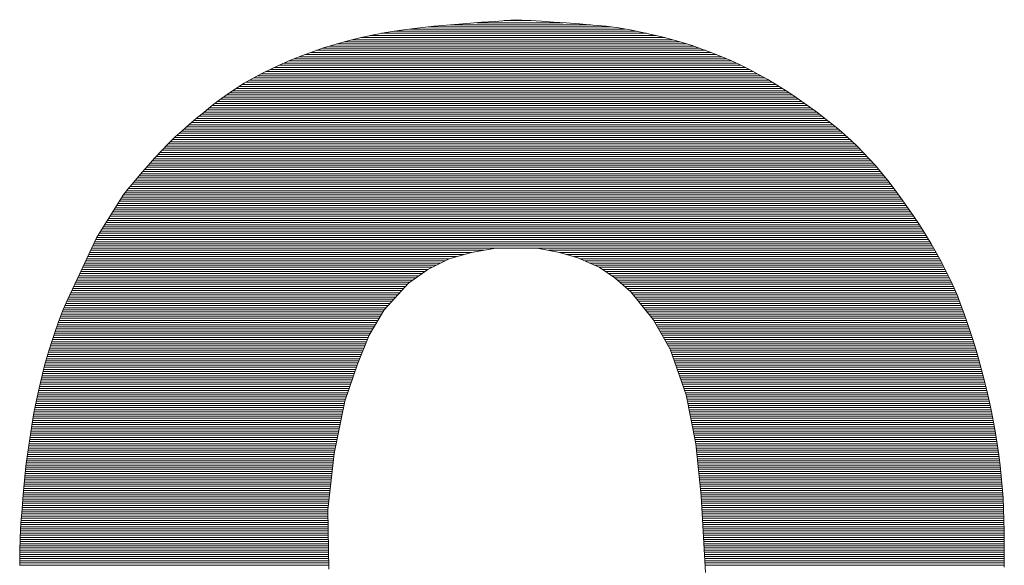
# Paper-space layout 'A4_1_100' of a CAD drawing. Extents: x -5 to 210, y -5 to 292.
# Tile 19 of 30: x 54.78 to 57.51, y 29.77 to 31.29. Entities that reach past the tile are written whole.
import ezdxf

# ---------------------------------------------------------------- set-up
doc = ezdxf.new("R2010")
doc.units = 0
doc.layers.get('0').update_dxf_attribs({"lineweight": 0})
doc.layers.add('B_TXT_PLK_GRD', color=7, linetype='Continuous', lineweight=0)

# ---------------------------------------------------------------- blocks, each defined once
blk = doc.blocks.new('LOGO_MAINOVA_S')
at = {"color": 170, "linetype": 'Continuous'}
for p, q in [((39.1869, 7.8115), (39.2687, 7.821)), ((39.2414, 7.8178), (40.1411, 7.8178)), ((39.2687, 7.821), (39.3515, 7.8283)), ((39.3515, 7.8283), (39.4312, 7.8346)), ((39.3515, 7.8283), (40.0425, 7.8283)), ((39.4312, 7.8346), (39.5046, 7.8409)), ((39.4805, 7.8388), (39.9062, 7.8388)), ((39.5046, 7.8409), (39.5717, 7.8451)), ((39.5717, 7.8451), (39.6273, 7.8503)), ((39.6157, 7.8493), (39.7479, 7.8493)), ((39.6273, 7.8503), (39.6703, 7.8535)), ((39.6703, 7.8535), (39.7038, 7.8514)), ((39.7038, 7.8514), (39.7479, 7.8493)), ((39.7479, 7.8493), (39.8003, 7.8461)), ((39.8003, 7.8461), (39.859, 7.8419)), ((39.859, 7.8419), (39.9219, 7.8377)), ((39.9219, 7.8377), (39.9869, 7.8336)), ((39.9869, 7.8336), (40.053, 7.8273)), ((40.053, 7.8273), (40.118, 7.821)), ((40.118, 7.821), (40.1799, 7.8126)), ((38.9048, 7.7643), (38.9656, 7.778)), ((38.909, 7.7654), (40.4085, 7.7654)), ((38.9562, 7.7759), (40.3644, 7.7759)), ((38.9656, 7.778), (39.0327, 7.7906)), ((39.0107, 7.7864), (40.3172, 7.7864)), ((39.0327, 7.7906), (39.1082, 7.8021)), ((39.0736, 7.7969), (40.268, 7.7969)), ((39.1082, 7.8021), (39.1869, 7.8115)), ((39.1523, 7.8073), (40.2113, 7.8073)), ((40.1799, 7.8126), (40.2365, 7.8031)), ((40.2365, 7.8031), (40.2889, 7.7927)), ((40.2889, 7.7927), (40.3414, 7.7811)), ((40.3414, 7.7811), (40.3927, 7.7696)), ((40.3927, 7.7696), (40.4431, 7.756)), ((38.6762, 7.6972), (38.7307, 7.7161)), ((38.7307, 7.7161), (38.7874, 7.7329)), ((38.7559, 7.7235), (40.549, 7.7235)), ((38.7874, 7.7329), (38.845, 7.7497)), ((38.7905, 7.7339), (40.5165, 7.7339)), ((38.8272, 7.7444), (40.4829, 7.7444)), ((38.845, 7.7497), (38.9048, 7.7643)), ((38.866, 7.7549), (40.4462, 7.7549)), ((40.4431, 7.756), (40.4934, 7.7413)), ((40.4934, 7.7413), (40.5427, 7.7255)), ((40.5427, 7.7255), (40.5909, 7.7088)), ((38.5713, 7.6574), (38.6227, 7.6773)), ((38.607, 7.671), (40.6884, 7.671)), ((38.6227, 7.6773), (38.6762, 7.6972)), ((38.6343, 7.6815), (40.6633, 7.6815)), ((38.6626, 7.692), (40.636, 7.692)), ((38.6909, 7.7025), (40.6077, 7.7025)), ((38.7213, 7.713), (40.5794, 7.713)), ((40.5909, 7.7088), (40.6392, 7.6909)), ((40.6392, 7.6909), (40.6863, 7.6721)), ((40.6863, 7.6721), (40.7335, 7.6521)), ((38.4728, 7.6133), (38.521, 7.6354)), ((38.5074, 7.6291), (40.7828, 7.6291)), ((38.521, 7.6354), (38.5713, 7.6574)), ((38.5304, 7.6396), (40.7608, 7.6396)), ((38.5546, 7.65), (40.7377, 7.65)), ((38.5797, 7.6605), (40.7136, 7.6605)), ((40.7335, 7.6521), (40.7786, 7.6312)), ((40.7786, 7.6312), (40.8248, 7.6081)), ((38.3795, 7.5651), (38.4245, 7.5892)), ((38.4015, 7.5766), (40.8835, 7.5766)), ((38.4203, 7.5871), (40.8635, 7.5871)), ((38.4245, 7.5892), (38.4728, 7.6133)), ((38.4413, 7.5976), (40.8447, 7.5976)), ((38.4623, 7.6081), (40.8248, 7.6081)), ((38.4843, 7.6186), (40.8038, 7.6186)), ((40.8248, 7.6081), (40.8698, 7.584)), ((40.8698, 7.584), (40.9149, 7.5588)), ((38.2924, 7.5127), (38.3344, 7.5399)), ((38.3102, 7.5242), (40.9716, 7.5242)), ((38.326, 7.5347), (40.9548, 7.5347)), ((38.3344, 7.5399), (38.3795, 7.5651)), ((38.3438, 7.5452), (40.9369, 7.5452)), ((38.3627, 7.5557), (40.9202, 7.5557)), ((38.3815, 7.5662), (40.9013, 7.5662)), ((40.9149, 7.5588), (40.9579, 7.5326)), ((40.9579, 7.5326), (41.0009, 7.5053)), ((38.2106, 7.4561), (38.2505, 7.4844)), ((38.2473, 7.4823), (41.0366, 7.4823)), ((38.2505, 7.4844), (38.2924, 7.5127)), ((38.2631, 7.4928), (41.0198, 7.4928)), ((38.2788, 7.5032), (41.0041, 7.5032)), ((38.2945, 7.5137), (40.9873, 7.5137)), ((41.0009, 7.5053), (41.0429, 7.4781)), ((41.0429, 7.4781), (41.0838, 7.4508)), ((38.1351, 7.3963), (38.1718, 7.4267)), ((38.1718, 7.4267), (38.2106, 7.4561)), ((38.176, 7.4298), (41.1121, 7.4298)), ((38.1897, 7.4403), (41.0984, 7.4403)), ((38.2033, 7.4508), (41.0838, 7.4508)), ((38.218, 7.4613), (41.068, 7.4613)), ((38.2326, 7.4718), (41.0523, 7.4718)), ((41.0838, 7.4508), (41.1225, 7.4225)), ((38.0984, 7.3659), (38.1351, 7.3963)), ((38.1121, 7.3774), (41.1834, 7.3774)), ((38.1246, 7.3879), (41.1697, 7.3879)), ((38.1372, 7.3984), (41.1561, 7.3984)), ((38.1498, 7.4089), (41.1414, 7.4089)), ((38.1634, 7.4194), (41.1267, 7.4194)), ((41.1225, 7.4225), (41.1613, 7.3942)), ((41.1613, 7.3942), (41.197, 7.3669)), ((38.0282, 7.3061), (38.0628, 7.3365)), ((38.0617, 7.3355), (41.2379, 7.3355)), ((38.0628, 7.3365), (38.0984, 7.3659)), ((38.0743, 7.346), (41.2243, 7.346)), ((38.0869, 7.3564), (41.2106, 7.3564)), ((38.0995, 7.3669), (41.197, 7.3669)), ((41.197, 7.3669), (41.2316, 7.3407)), ((41.2316, 7.3407), (41.2641, 7.3135)), ((37.9946, 7.2757), (38.0282, 7.3061)), ((38.003, 7.283), (41.2987, 7.283)), ((38.0145, 7.2935), (41.2872, 7.2935)), ((38.0261, 7.304), (41.2746, 7.304)), ((38.0376, 7.3145), (41.2631, 7.3145)), ((38.0491, 7.325), (41.2505, 7.325)), ((41.2641, 7.3135), (41.2956, 7.2862)), ((41.2956, 7.2862), (41.326, 7.2579)), ((37.9265, 7.2065), (37.96, 7.2422)), ((37.959, 7.2411), (41.3438, 7.2411)), ((37.96, 7.2422), (37.9946, 7.2757)), ((37.9695, 7.2516), (41.3323, 7.2516)), ((37.981, 7.2621), (41.3218, 7.2621)), ((37.9915, 7.2726), (41.3102, 7.2726)), ((41.326, 7.2579), (41.3564, 7.2296)), ((37.8929, 7.1708), (37.9265, 7.2065)), ((37.9097, 7.1887), (41.3952, 7.1887)), ((37.9191, 7.1992), (41.3857, 7.1992)), ((37.9296, 7.2096), (41.3753, 7.2096)), ((37.939, 7.2201), (41.3658, 7.2201)), ((37.9495, 7.2306), (41.3553, 7.2306)), ((41.3564, 7.2296), (41.3857, 7.1992)), ((41.3857, 7.1992), (41.4151, 7.1677)), ((37.8321, 7.1016), (37.8614, 7.1352)), ((37.8614, 7.1352), (37.8929, 7.1708)), ((37.8625, 7.1362), (41.4434, 7.1362)), ((37.8719, 7.1467), (41.434, 7.1467)), ((37.8814, 7.1572), (41.4245, 7.1572)), ((37.8898, 7.1677), (41.4151, 7.1677)), ((37.9002, 7.1782), (41.4057, 7.1782)), ((41.4151, 7.1677), (41.4455, 7.1341)), ((41.4455, 7.1341), (41.4759, 7.0985)), ((37.8048, 7.0702), (37.8321, 7.1016)), ((37.8258, 7.0943), (41.4791, 7.0943)), ((37.8352, 7.1048), (41.4707, 7.1048)), ((37.8436, 7.1153), (41.4612, 7.1153)), ((37.8531, 7.1258), (41.4529, 7.1258)), ((41.4759, 7.0985), (41.5063, 7.0607)), ((37.7618, 7.0178), (37.7818, 7.0419)), ((37.7818, 7.0419), (37.8048, 7.0702)), ((37.7818, 7.0419), (41.521, 7.0419)), ((37.7901, 7.0524), (41.5126, 7.0524)), ((37.7985, 7.0628), (41.5042, 7.0628)), ((37.808, 7.0733), (41.4958, 7.0733)), ((37.8164, 7.0838), (41.4875, 7.0838)), ((41.5063, 7.0607), (41.5378, 7.0199)), ((37.6066, 6.7776), (37.7377, 6.9884)), ((37.7377, 6.9884), (37.7346, 6.9852)), ((37.7367, 6.9873), (37.7618, 7.0178)), ((37.7388, 6.9894), (41.5598, 6.9894)), ((37.7472, 6.9999), (41.5525, 6.9999)), ((37.7555, 7.0104), (41.5451, 7.0104)), ((37.7639, 7.0209), (41.5367, 7.0209)), ((37.7734, 7.0314), (41.5294, 7.0314)), ((41.5378, 7.0199), (41.5692, 6.9769)), ((37.7126, 6.9475), (41.5902, 6.9475)), ((37.7188, 6.958), (41.5829, 6.958)), ((37.7251, 6.9685), (41.5755, 6.9685)), ((37.7314, 6.979), (41.5682, 6.979)), ((37.7346, 6.9852), (37.7367, 6.9873)), ((41.5692, 6.9769), (41.6007, 6.9328)), ((37.68, 6.8951), (41.6269, 6.8951)), ((37.6863, 6.9056), (41.6196, 6.9056)), ((37.6926, 6.916), (41.6122, 6.916)), ((37.6989, 6.9265), (41.6049, 6.9265)), ((37.7063, 6.937), (41.5976, 6.937)), ((41.6007, 6.9328), (41.6322, 6.8877)), ((37.6475, 6.8426), (41.6615, 6.8426)), ((37.6538, 6.8531), (41.6552, 6.8531)), ((37.6601, 6.8636), (41.6479, 6.8636)), ((37.6664, 6.8741), (41.6416, 6.8741)), ((37.6727, 6.8846), (41.6343, 6.8846)), ((41.6322, 6.8877), (41.6626, 6.8416)), ((37.6213, 6.8007), (41.6877, 6.8007)), ((37.6276, 6.8112), (41.6814, 6.8112)), ((37.6339, 6.8217), (41.6752, 6.8217)), ((37.6402, 6.8322), (41.6689, 6.8322)), ((41.6626, 6.8416), (41.6919, 6.7944)), ((41.6919, 6.7944), (41.7202, 6.7483)), ((37.4882, 6.5249), (37.6066, 6.7776)), ((37.593, 6.7483), (41.7202, 6.7483)), ((37.5983, 6.7588), (41.714, 6.7588)), ((37.6024, 6.7692), (41.7077, 6.7692)), ((37.6077, 6.7797), (41.7014, 6.7797)), ((37.614, 6.7902), (41.694, 6.7902)), ((41.7202, 6.7483), (41.7465, 6.7032)), ((37.5731, 6.7063), (39.4543, 6.7063)), ((37.5783, 6.7168), (39.5151, 6.7168)), ((37.5825, 6.7273), (41.7328, 6.7273)), ((37.5878, 6.7378), (41.7265, 6.7378)), ((39.3441, 6.6749), (39.4543, 6.7063)), ((39.4543, 6.7063), (39.5748, 6.7273)), ((39.5748, 6.7273), (39.6797, 6.7273)), ((39.6797, 6.7273), (39.7793, 6.7273)), ((39.7793, 6.7273), (39.8894, 6.7063)), ((39.8349, 6.7168), (41.7381, 6.7168)), ((39.8894, 6.7063), (39.9785, 6.6801)), ((39.8894, 6.7063), (41.7444, 6.7063)), ((41.7465, 6.7032), (41.7716, 6.6581)), ((37.549, 6.6539), (39.3022, 6.6539)), ((37.5532, 6.6644), (39.3232, 6.6644)), ((37.5584, 6.6749), (39.3441, 6.6749)), ((37.5637, 6.6854), (39.3808, 6.6854)), ((37.5678, 6.6958), (39.4175, 6.6958)), ((39.2393, 6.6224), (39.3441, 6.6749)), ((39.9251, 6.6958), (41.7507, 6.6958)), ((39.9607, 6.6854), (41.7559, 6.6854)), ((39.9785, 6.6801), (40.0834, 6.6329)), ((39.9901, 6.6749), (41.7622, 6.6749)), ((40.0131, 6.6644), (41.7685, 6.6644)), ((40.0373, 6.6539), (41.7737, 6.6539)), ((41.7716, 6.6581), (41.7936, 6.6151)), ((37.5238, 6.6015), (39.2099, 6.6015)), ((37.529, 6.612), (39.2246, 6.612)), ((37.5343, 6.6224), (39.2393, 6.6224)), ((37.5385, 6.6329), (39.2603, 6.6329)), ((37.5437, 6.6434), (39.2812, 6.6434)), ((39.1449, 6.5543), (39.2393, 6.6224)), ((40.0603, 6.6434), (41.779, 6.6434)), ((40.0834, 6.6329), (40.162, 6.5805)), ((40.0834, 6.6329), (41.7842, 6.6329)), ((40.0991, 6.6224), (41.7894, 6.6224)), ((40.1149, 6.612), (41.7947, 6.612)), ((40.1306, 6.6015), (41.7999, 6.6015)), ((41.7936, 6.6151), (41.8136, 6.5732)), ((37.5039, 6.5595), (39.1523, 6.5595)), ((37.5091, 6.57), (39.1669, 6.57)), ((37.5144, 6.5805), (39.1816, 6.5805)), ((37.5196, 6.591), (39.1952, 6.591)), ((39.0243, 6.4232), (39.1449, 6.5543)), ((40.1463, 6.591), (41.8052, 6.591)), ((40.162, 6.5805), (40.2407, 6.5123)), ((40.162, 6.5805), (41.8104, 6.5805)), ((40.1746, 6.57), (41.8146, 6.57)), ((40.1862, 6.5595), (41.8199, 6.5595)), ((41.8136, 6.5732), (41.8335, 6.5302)), ((37.4619, 6.4693), (37.4882, 6.5249)), ((37.4798, 6.5071), (39.1019, 6.5071)), ((37.485, 6.5176), (39.1114, 6.5176)), ((37.4892, 6.5281), (39.1208, 6.5281)), ((37.4944, 6.5385), (39.1302, 6.5385)), ((37.4997, 6.549), (39.1397, 6.549)), ((40.1987, 6.549), (41.8251, 6.549)), ((40.2103, 6.5385), (41.8293, 6.5385)), ((40.2229, 6.5281), (41.8345, 6.5281)), ((40.2344, 6.5176), (41.8387, 6.5176)), ((40.2407, 6.5123), (40.3508, 6.376)), ((40.2449, 6.5071), (41.8429, 6.5071)), ((41.8335, 6.5302), (41.8513, 6.4882)), ((37.4399, 6.4169), (37.4619, 6.4693)), ((37.4556, 6.4547), (39.0537, 6.4547)), ((37.4598, 6.4651), (39.0631, 6.4651)), ((37.4651, 6.4756), (39.0726, 6.4756)), ((37.4703, 6.4861), (39.082, 6.4861)), ((37.4745, 6.4966), (39.0914, 6.4966)), ((40.2533, 6.4966), (41.8482, 6.4966)), ((40.2617, 6.4861), (41.8524, 6.4861)), ((40.27, 6.4756), (41.8566, 6.4756)), ((40.2784, 6.4651), (41.8597, 6.4651)), ((40.2868, 6.4547), (41.8639, 6.4547)), ((41.8513, 6.4882), (41.867, 6.4463)), ((37.42, 6.3634), (37.4399, 6.4169)), ((37.4389, 6.4127), (39.018, 6.4127)), ((37.4431, 6.4232), (39.0243, 6.4232)), ((37.4473, 6.4337), (39.0338, 6.4337)), ((37.4515, 6.4442), (39.0432, 6.4442)), ((38.9509, 6.2974), (39.0243, 6.4232)), ((40.2963, 6.4442), (41.8681, 6.4442)), ((40.3047, 6.4337), (41.8712, 6.4337)), ((40.313, 6.4232), (41.8754, 6.4232)), ((40.3214, 6.4127), (41.8796, 6.4127)), ((41.867, 6.4463), (41.8828, 6.4033)), ((37.4011, 6.311), (37.42, 6.3634)), ((37.4189, 6.3603), (38.9876, 6.3603)), ((37.4231, 6.3708), (38.9939, 6.3708)), ((37.4263, 6.3813), (39.0002, 6.3813)), ((37.4305, 6.3917), (39.0065, 6.3917)), ((37.4347, 6.4022), (39.0117, 6.4022)), ((40.3298, 6.4022), (41.8828, 6.4022)), ((40.3382, 6.3917), (41.887, 6.3917)), ((40.3466, 6.3813), (41.8912, 6.3813)), ((40.3508, 6.376), (40.4347, 6.2292)), ((40.3539, 6.3708), (41.8943, 6.3708)), ((40.3602, 6.3603), (41.8985, 6.3603)), ((41.8828, 6.4033), (41.8985, 6.3603)), ((41.8985, 6.3603), (41.9121, 6.3162)), ((37.3833, 6.2575), (37.4011, 6.311)), ((37.4043, 6.3183), (38.9635, 6.3183)), ((37.4074, 6.3288), (38.9698, 6.3288)), ((37.4116, 6.3393), (38.975, 6.3393)), ((37.4148, 6.3498), (38.9813, 6.3498)), ((40.3655, 6.3498), (41.9016, 6.3498)), ((40.3718, 6.3393), (41.9048, 6.3393)), ((40.3781, 6.3288), (41.9079, 6.3288)), ((40.3833, 6.3183), (41.9111, 6.3183)), ((41.9121, 6.3162), (41.9268, 6.2712)), ((37.3864, 6.2659), (38.9383, 6.2659)), ((37.3896, 6.2764), (38.9425, 6.2764)), ((37.3927, 6.2869), (38.9467, 6.2869)), ((37.3969, 6.2974), (38.9509, 6.2974)), ((37.4001, 6.3079), (38.9572, 6.3079)), ((38.8933, 6.1558), (38.9509, 6.2974)), ((40.3896, 6.3079), (41.9153, 6.3079)), ((40.3959, 6.2974), (41.9184, 6.2974)), ((40.4022, 6.2869), (41.9216, 6.2869)), ((40.4074, 6.2764), (41.9247, 6.2764)), ((40.4137, 6.2659), (41.9289, 6.2659)), ((41.9268, 6.2712), (41.9415, 6.224)), ((37.3665, 6.2041), (37.3833, 6.2575)), ((37.3697, 6.2135), (38.9163, 6.2135)), ((37.3728, 6.224), (38.9205, 6.224)), ((37.376, 6.2345), (38.9258, 6.2345)), ((37.3791, 6.2449), (38.93, 6.2449)), ((37.3822, 6.2554), (38.9342, 6.2554)), ((40.42, 6.2554), (41.9321, 6.2554)), ((40.4252, 6.2449), (41.9352, 6.2449)), ((40.4315, 6.2345), (41.9383, 6.2345)), ((40.4347, 6.2292), (40.5133, 6.0038)), ((40.4368, 6.224), (41.9415, 6.224)), ((40.4399, 6.2135), (41.9446, 6.2135)), ((41.9415, 6.224), (41.9551, 6.1768)), ((37.3508, 6.1485), (37.3665, 6.2041)), ((37.3571, 6.1715), (38.8995, 6.1715)), ((37.3602, 6.182), (38.9037, 6.182)), ((37.3634, 6.1925), (38.9079, 6.1925)), ((37.3665, 6.203), (38.9121, 6.203)), ((40.4441, 6.203), (41.9478, 6.203)), ((40.4473, 6.1925), (41.9509, 6.1925)), ((40.4515, 6.182), (41.9541, 6.182)), ((40.4546, 6.1715), (41.9562, 6.1715)), ((41.9551, 6.1768), (41.9688, 6.1275)), ((37.3372, 6.0929), (37.3508, 6.1485)), ((37.3434, 6.1191), (38.8807, 6.1191)), ((37.3466, 6.1296), (38.8838, 6.1296)), ((37.3487, 6.1401), (38.888, 6.1401)), ((37.3518, 6.1506), (38.8912, 6.1506)), ((37.3539, 6.1611), (38.8954, 6.1611)), ((38.8303, 5.9723), (38.8933, 6.1558)), ((40.4588, 6.1611), (41.9593, 6.1611)), ((40.4619, 6.1506), (41.9625, 6.1506)), ((40.4661, 6.1401), (41.9656, 6.1401)), ((40.4693, 6.1296), (41.9677, 6.1296)), ((40.4735, 6.1191), (41.9709, 6.1191)), ((41.9688, 6.1275), (41.9824, 6.0772)), ((37.3235, 6.0363), (37.3372, 6.0929)), ((37.3309, 6.0667), (38.8628, 6.0667)), ((37.333, 6.0772), (38.866, 6.0772)), ((37.3361, 6.0877), (38.8702, 6.0877)), ((37.3382, 6.0981), (38.8733, 6.0981)), ((37.3414, 6.1086), (38.8775, 6.1086)), ((40.4766, 6.1086), (41.974, 6.1086)), ((40.4808, 6.0981), (41.9771, 6.0981)), ((40.484, 6.0877), (41.9792, 6.0877)), ((40.4882, 6.0772), (41.9824, 6.0772)), ((40.4913, 6.0667), (41.9845, 6.0667)), ((41.9824, 6.0772), (41.995, 6.0258)), ((37.3109, 5.9776), (37.3235, 6.0363)), ((37.3214, 6.0247), (38.8482, 6.0247)), ((37.3235, 6.0352), (38.8524, 6.0352)), ((37.3256, 6.0457), (38.8555, 6.0457)), ((37.3288, 6.0562), (38.8587, 6.0562)), ((40.4955, 6.0562), (41.9876, 6.0562)), ((40.4986, 6.0457), (41.9897, 6.0457)), ((40.5028, 6.0352), (41.9929, 6.0352)), ((40.506, 6.0247), (41.995, 6.0247)), ((41.995, 6.0258), (42.0065, 5.9744)), ((37.2984, 5.9157), (37.3109, 5.9776)), ((37.3099, 5.9723), (38.8303, 5.9723)), ((37.312, 5.9828), (38.8335, 5.9828)), ((37.3141, 5.9933), (38.8377, 5.9933)), ((37.3162, 6.0038), (38.8408, 6.0038)), ((37.3193, 6.0143), (38.845, 6.0143)), ((38.7779, 5.7154), (38.8303, 5.9723)), ((40.5102, 6.0143), (41.9971, 6.0143)), ((40.5133, 6.0038), (40.5605, 5.7626)), ((40.5133, 6.0038), (42.0002, 6.0038)), ((40.5154, 5.9933), (42.0023, 5.9933)), ((40.5175, 5.9828), (42.0044, 5.9828)), ((40.5196, 5.9723), (42.0065, 5.9723)), ((42.0065, 5.9744), (42.018, 5.922)), ((37.3015, 5.9304), (38.822, 5.9304)), ((37.3036, 5.9409), (38.8241, 5.9409)), ((37.3057, 5.9513), (38.8261, 5.9513)), ((37.3078, 5.9618), (38.8282, 5.9618)), ((40.5217, 5.9618), (42.0097, 5.9618)), ((40.5238, 5.9513), (42.0117, 5.9513)), ((40.5259, 5.9409), (42.0138, 5.9409)), ((40.528, 5.9304), (42.0159, 5.9304)), ((42.018, 5.922), (42.0285, 5.8685)), ((37.2879, 5.8528), (37.2984, 5.9157)), ((37.2921, 5.8779), (38.8115, 5.8779)), ((37.2942, 5.8884), (38.8136, 5.8884)), ((37.2952, 5.8989), (38.8157, 5.8989)), ((37.2973, 5.9094), (38.8178, 5.9094)), ((37.2994, 5.9199), (38.8199, 5.9199)), ((40.5301, 5.9199), (42.018, 5.9199)), ((40.5322, 5.9094), (42.0201, 5.9094)), ((40.5343, 5.8989), (42.0222, 5.8989)), ((40.5364, 5.8884), (42.0243, 5.8884)), ((40.5374, 5.8779), (42.0264, 5.8779)), ((37.2774, 5.7878), (37.2879, 5.8528)), ((37.2837, 5.8255), (38.7999, 5.8255)), ((37.2847, 5.836), (38.802, 5.836)), ((37.2868, 5.8465), (38.8052, 5.8465)), ((37.2889, 5.857), (38.8073, 5.857)), ((37.29, 5.8675), (38.8094, 5.8675)), ((40.5395, 5.8675), (42.0285, 5.8675)), ((40.5416, 5.857), (42.0306, 5.857)), ((40.5437, 5.8465), (42.0327, 5.8465)), ((40.5458, 5.836), (42.0338, 5.836)), ((40.5479, 5.8255), (42.0359, 5.8255)), ((42.0285, 5.8685), (42.038, 5.815)), ((37.268, 5.7207), (37.2774, 5.7878)), ((37.2763, 5.7836), (38.7915, 5.7836)), ((37.2784, 5.7941), (38.7936, 5.7941)), ((37.2805, 5.8045), (38.7957, 5.8045)), ((37.2816, 5.815), (38.7978, 5.815)), ((40.55, 5.815), (42.038, 5.815)), ((40.5521, 5.8045), (42.0401, 5.8045)), ((40.5542, 5.7941), (42.0411, 5.7941)), ((40.5563, 5.7836), (42.0432, 5.7836)), ((42.038, 5.815), (42.0464, 5.7626)), ((37.269, 5.7311), (38.7811, 5.7311)), ((37.2711, 5.7416), (38.7832, 5.7416)), ((37.2721, 5.7521), (38.7853, 5.7521)), ((37.2742, 5.7626), (38.7874, 5.7626)), ((37.2753, 5.7731), (38.7894, 5.7731)), ((40.5584, 5.7731), (42.0443, 5.7731)), ((40.5605, 5.7626), (40.5867, 5.5057)), ((40.5605, 5.7626), (42.0464, 5.7626)), ((40.5616, 5.7521), (42.0484, 5.7521)), ((40.5626, 5.7416), (42.0495, 5.7416)), ((40.5637, 5.7311), (42.0516, 5.7311)), ((42.0464, 5.7626), (42.0547, 5.7081)), ((37.2585, 5.6525), (37.268, 5.7207)), ((37.2617, 5.6787), (38.7737, 5.6787)), ((37.2638, 5.6892), (38.7748, 5.6892)), ((37.2648, 5.6997), (38.7758, 5.6997)), ((37.2669, 5.7102), (38.7769, 5.7102)), ((37.268, 5.7207), (38.779, 5.7207)), ((38.7465, 5.4375), (38.7779, 5.7154)), ((40.5647, 5.7207), (42.0526, 5.7207)), ((40.5657, 5.7102), (42.0547, 5.7102)), ((40.5668, 5.6997), (42.0558, 5.6997)), ((40.5678, 5.6892), (42.0568, 5.6892)), ((40.5689, 5.6787), (42.0579, 5.6787)), ((42.0547, 5.7081), (42.061, 5.6556)), ((37.2512, 5.5822), (37.2585, 5.6525)), ((37.2564, 5.6368), (38.7695, 5.6368)), ((37.2575, 5.6473), (38.7706, 5.6473)), ((37.2596, 5.6577), (38.7716, 5.6577)), ((37.2606, 5.6682), (38.7727, 5.6682)), ((40.5699, 5.6682), (42.06, 5.6682)), ((40.571, 5.6577), (42.061, 5.6577)), ((40.572, 5.6473), (42.0621, 5.6473)), ((40.5731, 5.6368), (42.0631, 5.6368)), ((42.061, 5.6556), (42.0663, 5.6022)), ((37.2449, 5.512), (37.2512, 5.5822)), ((37.2512, 5.5843), (38.7632, 5.5843)), ((37.2522, 5.5948), (38.7643, 5.5948)), ((37.2533, 5.6053), (38.7653, 5.6053)), ((37.2543, 5.6158), (38.7664, 5.6158)), ((37.2554, 5.6263), (38.7674, 5.6263)), ((40.5741, 5.6263), (42.0642, 5.6263)), ((40.5752, 5.6158), (42.0652, 5.6158)), ((40.5762, 5.6053), (42.0663, 5.6053)), ((40.5773, 5.5948), (42.0673, 5.5948)), ((40.5783, 5.5843), (42.0673, 5.5843)), ((42.0663, 5.6022), (42.0705, 5.5497)), ((37.248, 5.5529), (38.759, 5.5529)), ((37.248, 5.5424), (38.758, 5.5424)), ((37.2491, 5.5634), (38.7611, 5.5634)), ((37.2501, 5.5739), (38.7622, 5.5739)), ((40.5794, 5.5739), (42.0684, 5.5739)), ((40.5804, 5.5634), (42.0694, 5.5634)), ((40.5815, 5.5529), (42.0705, 5.5529)), ((40.5825, 5.5424), (42.0715, 5.5424)), ((42.0705, 5.5497), (42.0747, 5.4963)), ((37.2396, 5.4417), (37.2449, 5.512)), ((37.2428, 5.49), (38.7527, 5.49)), ((37.2438, 5.5005), (38.7538, 5.5005)), ((37.2449, 5.5109), (38.7548, 5.5109)), ((37.2459, 5.5214), (38.7559, 5.5214)), ((37.247, 5.5319), (38.7569, 5.5319)), ((40.5836, 5.5319), (42.0715, 5.5319)), ((40.5846, 5.5214), (42.0726, 5.5214)), ((40.5857, 5.5109), (42.0736, 5.5109)), ((40.5867, 5.5057), (40.6077, 5.1282)), ((40.5867, 5.5005), (42.0747, 5.5005)), ((40.5878, 5.49), (42.0747, 5.49)), ((42.0747, 5.4963), (42.0768, 5.4428)), ((37.2344, 5.3704), (37.2396, 5.4417)), ((37.2396, 5.448), (38.7475, 5.448)), ((37.2396, 5.4375), (38.7465, 5.4375)), ((37.2407, 5.4585), (38.7486, 5.4585)), ((37.2417, 5.469), (38.7496, 5.469)), ((37.2428, 5.4795), (38.7517, 5.4795)), ((38.7517, 5.1439), (38.7465, 5.4375)), ((40.5878, 5.4795), (42.0757, 5.4795)), ((40.5888, 5.469), (42.0757, 5.469)), ((40.5899, 5.4585), (42.0757, 5.4585)), ((40.5899, 5.448), (42.0768, 5.448)), ((40.5909, 5.4375), (42.0768, 5.4375)), ((42.0768, 5.4428), (42.0789, 5.3872)), ((37.2365, 5.3956), (38.7475, 5.3956)), ((37.2375, 5.4166), (38.7465, 5.4166)), ((37.2375, 5.4061), (38.7475, 5.4061)), ((37.2386, 5.427), (38.7465, 5.427)), ((40.5909, 5.427), (42.0778, 5.427)), ((40.592, 5.4166), (42.0778, 5.4166)), ((40.592, 5.4061), (42.0778, 5.4061)), ((40.593, 5.3956), (42.0789, 5.3956)), ((42.0789, 5.3872), (42.0799, 5.3316)), ((37.2313, 5.3002), (37.2344, 5.3704)), ((37.2333, 5.3536), (38.7475, 5.3536)), ((37.2333, 5.3432), (38.7486, 5.3432)), ((37.2344, 5.3746), (38.7475, 5.3746)), ((37.2344, 5.3641), (38.7475, 5.3641)), ((37.2354, 5.3851), (38.7475, 5.3851)), ((40.593, 5.3851), (42.0789, 5.3851)), ((40.5941, 5.3746), (42.0789, 5.3746)), ((40.5951, 5.3641), (42.0789, 5.3641)), ((40.5951, 5.3536), (42.0799, 5.3536)), ((40.5962, 5.3432), (42.0799, 5.3432)), ((37.2292, 5.2299), (37.2313, 5.3002)), ((37.2313, 5.3117), (38.7486, 5.3117)), ((37.2313, 5.3012), (38.7486, 5.3012)), ((37.2313, 5.2907), (38.7496, 5.2907)), ((37.2323, 5.3327), (38.7486, 5.3327)), ((37.2323, 5.3222), (38.7486, 5.3222)), ((40.5962, 5.3327), (42.0799, 5.3327)), ((40.5972, 5.3222), (42.0799, 5.3222)), ((40.5972, 5.3117), (42.0799, 5.3117)), ((40.5983, 5.3012), (42.081, 5.3012)), ((40.5983, 5.2907), (42.081, 5.2907)), ((42.0799, 5.3316), (42.081, 5.275)), ((37.2302, 5.2802), (38.7496, 5.2802)), ((37.2302, 5.2698), (38.7496, 5.2698)), ((37.2302, 5.2593), (38.7496, 5.2593)), ((37.2302, 5.2488), (38.7496, 5.2488)), ((40.5993, 5.2802), (42.081, 5.2802)), ((40.6004, 5.2698), (42.081, 5.2698)), ((40.6004, 5.2593), (42.081, 5.2593)), ((40.6014, 5.2488), (42.081, 5.2488)), ((42.081, 5.275), (42.0799, 5.2163)), ((37.2281, 5.1618), (37.2292, 5.2299)), ((37.2292, 5.2383), (38.7496, 5.2383)), ((37.2292, 5.2278), (38.7506, 5.2278)), ((37.2292, 5.2173), (38.7506, 5.2173)), ((37.2292, 5.2068), (38.7506, 5.2068)), ((37.2292, 5.1964), (38.7506, 5.1964)), ((40.6014, 5.2383), (42.0799, 5.2383)), ((40.6025, 5.2278), (42.0799, 5.2278)), ((40.6025, 5.2173), (42.0799, 5.2173)), ((40.6035, 5.2068), (42.0799, 5.2068)), ((40.6035, 5.1964), (42.0799, 5.1964)), ((42.0799, 5.2163), (42.0799, 5.1544)), ((37.2281, 5.1859), (38.7506, 5.1859)), ((37.2281, 5.1754), (38.7506, 5.1754)), ((37.2281, 5.1649), (38.7517, 5.1649)), ((40.6045, 5.1859), (42.0799, 5.1859)), ((40.6056, 5.1754), (42.0799, 5.1754)), ((40.6056, 5.1649), (42.0799, 5.1649))]:
    blk.add_line(p, q, dxfattribs=at)

psp = doc.layouts.new('A4_1_100')

# ---------------------------------------------------------------- block references
at = {"layer": 'B_TXT_PLK_GRD', "xscale": 0.562499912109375, "yscale": 0.562499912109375, "zscale": 0.562499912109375}
psp.add_blockref('LOGO_MAINOVA_S', (33.8351, 26.8678), dxfattribs=at)

doc.saveas('drawing.dxf')
